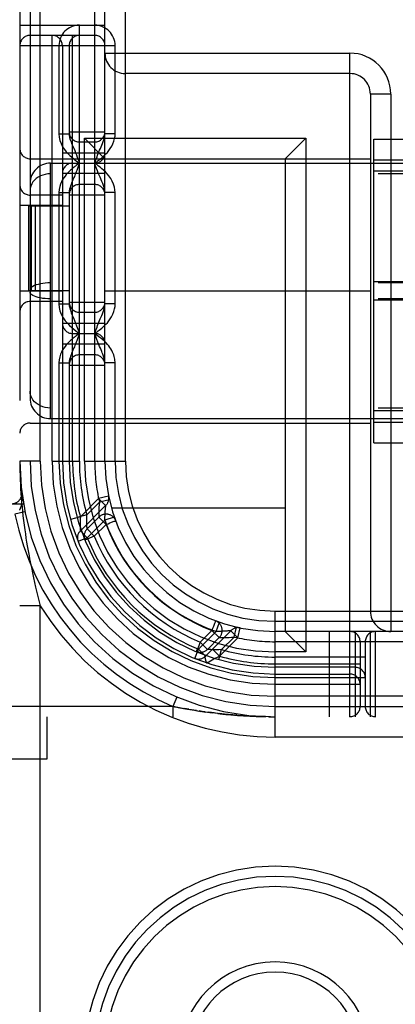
# Model space of a CAD drawing. Header units: inches. Extents: x 0 to 214, y 0 to 139.
# Tile 23 of 147: x 65.37 to 65.922, y 65.655 to 67.1. Entities that reach past the tile are written whole.
import ezdxf

# ---------------------------------------------------------------- set-up
doc = ezdxf.new("R2010")
doc.units = ezdxf.units.IN
doc.header["$LTSCALE"] = 11.786071
doc.header["$MEASUREMENT"] = 0
doc.linetypes.add('HIDDEN', pattern=[0.2, 0.1, -0.1])
doc.layers.add('DEFAULT_2', color=8, linetype='HIDDEN')

msp = doc.modelspace()

# ---------------------------------------------------------------- linework, layer by layer
at = {"layer": 'DEFAULT_2', "color": 8, "linetype": 'HIDDEN'}
for p, q in [((65.3702, 70.0771), (65.3702, 65.0771)), ((65.3852, 70.0771), (65.3852, 65.0771)), ((65.4002, 66.4521), (65.4002, 68.7021)), ((65.4802, 66.4521), (65.4802, 68.7021)), ((65.4952, 66.4521), (65.4952, 68.7021)), ((65.5252, 66.4521), (65.5252, 68.7021)), ((65.3702, 67.0921), (65.4952, 67.0921)), ((65.4577, 66.4521), (65.4577, 67.0921)), ((65.4802, 67.0771), (65.3852, 67.0771)), ((65.4177, 66.4521), (65.4177, 67.0771)), ((65.4477, 66.4521), (65.4477, 67.0771)), ((65.3702, 67.0621), (65.5102, 67.0621)), ((65.4277, 67.0621), (65.4277, 66.9329)), ((65.4327, 67.0621), (65.4327, 66.4521)), ((65.4427, 67.0621), (65.4427, 66.9329)), ((65.4952, 67.0511), (65.8552, 67.0511)), ((65.5102, 66.9329), (65.5102, 67.0621)), ((65.8552, 66.0771), (65.8552, 67.0511)), ((65.8552, 67.0211), (65.5252, 67.0211)), ((65.9152, 66.9911), (65.8852, 66.9911)), ((65.8852, 66.9911), (65.8852, 66.2321)), ((65.9152, 66.9911), (65.9152, 66.2021)), ((65.4427, 66.9358), (65.4952, 66.9358)), ((65.4277, 66.9329), (65.4427, 66.9329)), ((65.4577, 66.9208), (65.4802, 66.9208)), ((65.4652, 66.9261), (65.7902, 66.9261)), ((65.4952, 66.8961), (65.4652, 66.9261)), ((65.4652, 66.4521), (65.4652, 66.9261)), ((65.5102, 66.9329), (65.4952, 66.9329)), ((65.7602, 66.8961), (65.7902, 66.9261)), ((65.7902, 66.9261), (65.7902, 66.1721)), ((65.8902, 66.9248), (65.9477, 66.9248)), ((65.8902, 66.4793), (65.8902, 66.9248)), ((65.4327, 66.9046), (65.4952, 66.9046)), ((65.3852, 66.8961), (65.8852, 66.8961)), ((65.4152, 66.8896), (67.0752, 66.8896)), ((65.4152, 66.5146), (65.4152, 66.8896)), ((65.4577, 66.8896), (65.455, 66.8875)), ((65.4577, 66.8896), (65.4563, 66.8857)), ((65.7602, 66.8961), (65.7602, 66.2021)), ((65.8902, 66.8946), (66.6002, 66.8946)), ((65.455, 66.8875), (65.453, 66.8861)), ((65.4563, 66.8857), (65.4554, 66.883)), ((66.6002, 66.8779), (65.8902, 66.8779)), ((67.0752, 66.8739), (65.4152, 66.8739)), ((65.4952, 66.8746), (65.4327, 66.8746)), ((65.4497, 66.8684), (65.4472, 66.8626)), ((65.4277, 66.8463), (65.4427, 66.8463)), ((65.4277, 66.8463), (65.4277, 66.6829)), ((65.4427, 66.8463), (65.4427, 66.6829)), ((65.4802, 66.8583), (65.4577, 66.8583)), ((65.5102, 66.8463), (65.4952, 66.8463)), ((65.5102, 66.6829), (65.5102, 66.8463)), ((65.4327, 66.8427), (65.3852, 66.8427)), ((65.4427, 66.8433), (65.4952, 66.8433)), ((65.4327, 66.8277), (65.3702, 66.8277)), ((65.3832, 66.8271), (65.4427, 66.8271)), ((65.3832, 66.7021), (65.3832, 66.8271)), ((65.3875, 66.7021), (65.3875, 66.8271)), ((65.3932, 66.7021), (65.3932, 66.8271)), ((65.4427, 66.7021), (65.3832, 66.7021)), ((67.0752, 66.7138), (65.4152, 66.7138)), ((65.4952, 66.7021), (65.8852, 66.7021)), ((66.6002, 66.7155), (65.8902, 66.7155)), ((65.4327, 66.7015), (65.3702, 66.7015)), ((67.0752, 66.6904), (65.4152, 66.6904)), ((66.6002, 66.6887), (65.8902, 66.6887)), ((65.4327, 66.6865), (65.3852, 66.6865)), ((65.4277, 66.6829), (65.4427, 66.6829)), ((65.4427, 66.6858), (65.4952, 66.6858)), ((65.5102, 66.6829), (65.4952, 66.6829)), ((65.4577, 66.6708), (65.4802, 66.6708)), ((65.4327, 66.6546), (65.4952, 66.6546)), ((65.4477, 66.6396), (65.4802, 66.6396)), ((65.455, 66.6375), (65.453, 66.6361)), ((65.4577, 66.6396), (65.455, 66.6375)), ((65.4568, 66.637), (65.4554, 66.633)), ((65.4577, 66.6396), (65.4568, 66.637)), ((65.4327, 66.6246), (65.4952, 66.6246)), ((65.4497, 66.6184), (65.4472, 66.6125)), ((65.4802, 66.6083), (65.4577, 66.6083)), ((65.4277, 66.5963), (65.4427, 66.5963)), ((65.4277, 66.5963), (65.4277, 66.4521)), ((65.4427, 66.5963), (65.4427, 66.4521)), ((65.4427, 66.5933), (65.4952, 66.5933)), ((65.5102, 66.5963), (65.4952, 66.5963)), ((65.5102, 66.4521), (65.5102, 66.5963)), ((67.0752, 66.5302), (65.4152, 66.5302)), ((65.4152, 66.5146), (67.0752, 66.5146)), ((66.6002, 66.5262), (65.8902, 66.5262)), ((65.3852, 66.5081), (65.8852, 66.5081)), ((65.8902, 66.5096), (66.6002, 66.5096)), ((65.8902, 66.4793), (65.9477, 66.4793)), ((65.4002, 66.4521), (65.3702, 66.4521)), ((65.4177, 66.4521), (65.4577, 66.4521)), ((65.4652, 66.4521), (65.5252, 66.4521)), ((65.373, 66.4064), (65.373, 66.4064)), ((65.3734, 66.4025), (65.3735, 66.4012)), ((65.5006, 66.4006), (65.486, 66.3972)), ((64.9977, 66.3896), (65.3755, 66.3896)), ((65.3728, 66.3892), (65.3727, 66.3884)), ((65.3734, 66.3941), (65.3733, 66.393)), ((65.4966, 66.3874), (65.4591, 66.3498)), ((65.486, 66.3972), (65.4592, 66.3704)), ((65.4871, 66.392), (65.4687, 66.3735)), ((65.486, 66.3972), (65.4962, 66.3869)), ((65.5017, 66.3954), (65.4871, 66.392)), ((65.4962, 66.384), (65.4964, 66.385)), ((65.4962, 66.3832), (65.4962, 66.384)), ((65.4964, 66.3858), (65.4966, 66.3866)), ((65.4964, 66.385), (65.4964, 66.3858)), ((65.4966, 66.3866), (65.4966, 66.3873)), ((65.4966, 66.3873), (65.4966, 66.3873)), ((65.3777, 66.3776), (65.363, 66.3746)), ((65.4592, 66.3704), (65.4447, 66.3663)), ((65.4687, 66.3735), (65.4542, 66.3694)), ((65.4591, 66.3695), (65.459, 66.3683)), ((65.4592, 66.3704), (65.4591, 66.3695)), ((65.4864, 66.37), (65.469, 66.3526)), ((65.497, 66.3594), (65.4864, 66.37)), ((65.4953, 66.3711), (65.4954, 66.3721)), ((65.4953, 66.3702), (65.4953, 66.3711)), ((65.4953, 66.3693), (65.4953, 66.3702)), ((65.509, 66.3702), (65.4953, 66.3655)), ((65.4953, 66.3683), (65.4953, 66.3693)), ((65.4954, 66.3739), (65.4955, 66.3749)), ((65.4954, 66.373), (65.4954, 66.3739)), ((65.4954, 66.3721), (65.4954, 66.373)), ((65.4955, 66.3757), (65.4956, 66.3766)), ((65.4955, 66.3749), (65.4955, 66.3757)), ((65.4956, 66.3775), (65.4957, 66.3783)), ((65.4956, 66.3766), (65.4956, 66.3775)), ((65.4957, 66.3783), (65.4958, 66.3791)), ((65.4958, 66.3799), (65.4959, 66.3806)), ((65.4958, 66.3791), (65.4958, 66.3799)), ((65.4959, 66.3806), (65.496, 66.3813)), ((65.496, 66.3813), (65.4961, 66.3823)), ((65.4961, 66.3823), (65.4962, 66.3832)), ((65.7602, 66.3831), (65.5049, 66.3831)), ((65.4589, 66.3644), (65.4588, 66.3636)), ((65.4588, 66.3636), (65.4588, 66.3628)), ((65.4588, 66.3628), (65.4588, 66.362)), ((65.4588, 66.362), (65.4588, 66.3612)), ((65.4588, 66.3612), (65.4588, 66.3604)), ((65.4588, 66.3604), (65.4588, 66.3597)), ((65.4588, 66.3597), (65.4588, 66.359)), ((65.4588, 66.359), (65.4588, 66.3583)), ((65.4588, 66.3583), (65.4588, 66.3576)), ((65.4588, 66.3576), (65.4588, 66.3569)), ((65.4588, 66.3569), (65.4588, 66.3562)), ((65.4588, 66.3562), (65.4588, 66.3555)), ((65.4588, 66.3555), (65.4588, 66.3549)), ((65.4588, 66.3549), (65.4588, 66.3542)), ((65.459, 66.3672), (65.4589, 66.3662)), ((65.4589, 66.3662), (65.4589, 66.3653)), ((65.4589, 66.3653), (65.4589, 66.3644)), ((65.459, 66.3683), (65.459, 66.3672)), ((65.4953, 66.3655), (65.4693, 66.3395)), ((65.497, 66.3594), (65.4796, 66.342)), ((65.4953, 66.3674), (65.4953, 66.3683)), ((65.4953, 66.3664), (65.4953, 66.3674)), ((65.4953, 66.3655), (65.4953, 66.3664)), ((65.5109, 66.365), (65.5108, 66.3653)), ((65.5109, 66.365), (65.511, 66.3646)), ((65.4588, 66.3542), (65.4589, 66.3535)), ((65.4589, 66.3535), (65.4589, 66.3528)), ((65.4589, 66.3528), (65.4589, 66.3521)), ((65.4589, 66.3521), (65.459, 66.3514)), ((65.459, 66.3514), (65.459, 66.3505)), ((65.459, 66.3505), (65.4591, 66.3498)), ((65.4591, 66.3498), (65.4693, 66.3395)), ((65.4796, 66.342), (65.4658, 66.3363)), ((65.4796, 66.342), (65.469, 66.3526)), ((65.4693, 66.3395), (65.4559, 66.334)), ((65.4651, 66.3379), (65.4657, 66.3365)), ((65.4657, 66.3365), (65.4657, 66.3365)), ((65.3888, 66.2881), (65.3904, 66.2808)), ((65.3904, 66.2808), (65.3919, 66.2739)), ((65.3919, 66.2739), (65.3934, 66.2674)), ((65.3934, 66.2674), (65.3949, 66.2613)), ((65.3949, 66.2613), (65.3963, 66.2555)), ((65.3963, 66.2555), (65.3983, 66.2474)), ((65.4002, 66.2399), (65.3702, 66.2399)), ((65.3983, 66.2474), (65.4002, 66.2399)), ((65.4002, 65.0771), (65.4002, 66.2399)), ((65.7452, 66.2321), (66.7452, 66.2321)), ((65.7452, 66.0471), (65.7452, 66.2321)), ((65.6578, 66.2179), (65.6581, 66.2177)), ((65.6584, 66.2176), (65.6581, 66.2177)), ((65.6586, 66.2022), (65.6634, 66.2159)), ((65.7452, 66.2171), (66.7452, 66.2171)), ((65.6326, 66.1762), (65.6586, 66.2022)), ((65.6352, 66.1865), (65.6525, 66.2038)), ((65.6429, 66.1659), (65.6805, 66.2035)), ((65.6525, 66.2038), (65.6631, 66.1932)), ((65.661, 66.2021), (65.66, 66.2021)), ((65.6619, 66.2021), (65.661, 66.2021)), ((65.6629, 66.2022), (65.6619, 66.2021)), ((65.6638, 66.2022), (65.6629, 66.2022)), ((65.6648, 66.2022), (65.6638, 66.2022)), ((65.6657, 66.2022), (65.6648, 66.2022)), ((65.6666, 66.2023), (65.6657, 66.2022)), ((65.6675, 66.2023), (65.6666, 66.2023)), ((65.6684, 66.2024), (65.6675, 66.2023)), ((65.6693, 66.2024), (65.6684, 66.2024)), ((65.6702, 66.2025), (65.6693, 66.2024)), ((65.671, 66.2025), (65.6702, 66.2025)), ((65.6718, 66.2026), (65.671, 66.2025)), ((65.6726, 66.2027), (65.6718, 66.2026)), ((65.6734, 66.2027), (65.6726, 66.2027)), ((65.6741, 66.2028), (65.6734, 66.2027)), ((65.6748, 66.2028), (65.6741, 66.2028)), ((65.6758, 66.2029), (65.6748, 66.2028)), ((65.6766, 66.203), (65.6758, 66.2029)), ((65.6774, 66.2031), (65.6766, 66.203)), ((65.6783, 66.2032), (65.6774, 66.2031)), ((65.6793, 66.2033), (65.6783, 66.2032)), ((65.68, 66.2034), (65.6793, 66.2033)), ((65.6805, 66.2035), (65.68, 66.2034)), ((65.6903, 66.1928), (65.6801, 66.2031)), ((65.6805, 66.2035), (65.6805, 66.2035)), ((65.6851, 66.194), (65.6885, 66.2086)), ((65.6903, 66.1928), (65.6937, 66.2074)), ((66.7452, 66.2021), (65.7452, 66.2021)), ((65.7602, 66.2021), (65.7902, 66.1721)), ((65.8252, 66.0771), (65.8252, 66.2021)), ((65.8627, 66.2021), (65.8627, 66.0771)), ((65.8852, 66.0771), (65.8852, 66.2021)), ((65.8927, 66.0771), (65.8927, 66.2021)), ((65.6458, 66.1759), (65.6352, 66.1865)), ((65.6458, 66.1759), (65.6631, 66.1932)), ((65.6635, 66.166), (65.6903, 66.1928)), ((65.6667, 66.1755), (65.6851, 66.194)), ((66.7452, 66.1871), (65.7452, 66.1871)), ((65.8702, 66.1871), (65.8702, 66.0921)), ((65.8777, 66.1871), (65.8777, 66.0921)), ((65.6272, 66.1627), (65.6326, 66.1762)), ((65.6296, 66.1725), (65.631, 66.172)), ((65.6326, 66.1762), (65.6429, 66.1659)), ((65.6635, 66.166), (65.6533, 66.1763)), ((65.6626, 66.1611), (65.6667, 66.1755)), ((65.7902, 66.1721), (65.7452, 66.1721)), ((65.643, 66.1601), (65.6432, 66.1597)), ((65.6432, 66.1597), (65.6433, 66.1593)), ((65.6433, 66.1593), (65.6434, 66.1589)), ((65.6434, 66.1589), (65.6436, 66.1585)), ((65.6436, 66.1585), (65.6437, 66.1582)), ((65.6437, 66.1582), (65.6438, 66.1578)), ((65.6438, 66.1578), (65.644, 66.1575)), ((65.644, 66.1575), (65.6441, 66.1573)), ((65.6441, 66.1573), (65.6441, 66.1571)), ((65.6446, 66.1562), (65.6447, 66.1563)), ((65.6447, 66.1563), (65.6448, 66.1563)), ((65.6448, 66.1563), (65.6451, 66.1565)), ((65.6451, 66.1565), (65.6477, 66.1578)), ((65.6477, 66.1578), (65.6502, 66.1592)), ((65.6502, 66.1592), (65.6527, 66.1605)), ((65.6527, 66.1605), (65.6553, 66.1618)), ((65.6553, 66.1618), (65.6581, 66.1633)), ((65.6581, 66.1633), (65.6607, 66.1646)), ((65.6607, 66.1646), (65.6635, 66.166)), ((65.8777, 66.1646), (65.7452, 66.1646)), ((65.7452, 66.1546), (65.8702, 66.1546)), ((65.8627, 66.1496), (65.7452, 66.1496)), ((65.7452, 66.1396), (65.8552, 66.1396)), ((65.7452, 66.1346), (65.8777, 66.1346)), ((65.7452, 66.1246), (65.8702, 66.1246)), ((65.601, 66.1059), (65.5952, 66.0921)), ((66.7452, 66.1071), (65.7452, 66.1071)), ((65.5952, 66.0921), (64.9827, 66.0921)), ((65.5978, 66.0916), (65.5952, 66.0921)), ((65.5952, 66.0921), (65.5976, 66.0916)), ((65.5952, 66.0921), (65.5952, 66.0771)), ((65.6025, 66.0906), (65.5976, 66.0916)), ((65.5978, 66.0916), (65.6032, 66.0906)), ((65.6074, 66.0897), (65.6024, 66.0906)), ((65.603, 66.0906), (65.609, 66.0895)), ((65.6051, 66.0901), (65.6105, 66.0891)), ((65.6084, 66.0896), (65.6142, 66.0886)), ((65.6153, 66.0882), (65.61, 66.0892)), ((65.6187, 66.0879), (65.6121, 66.089)), ((65.6134, 66.0886), (65.6192, 66.0875)), ((65.6172, 66.0881), (65.6236, 66.0871)), ((65.6223, 66.087), (65.6181, 66.0877)), ((65.6254, 66.0865), (65.6209, 66.0873)), ((65.6298, 66.0861), (65.6223, 66.0873)), ((65.6299, 66.0858), (65.6238, 66.0868)), ((65.627, 66.0865), (65.6343, 66.0854)), ((65.6286, 66.086), (65.633, 66.0853)), ((65.6319, 66.0855), (65.6362, 66.0849)), ((65.6381, 66.0849), (65.6339, 66.0855)), ((65.6353, 66.085), (65.6394, 66.0844)), ((65.6426, 66.0843), (65.6381, 66.0849)), ((65.6387, 66.0845), (65.6428, 66.0839)), ((65.6422, 66.0843), (65.6473, 66.0836)), ((65.6422, 66.084), (65.6462, 66.0835)), ((65.6458, 66.0835), (65.6497, 66.083)), ((65.6464, 66.0837), (65.6508, 66.0832)), ((65.6555, 66.0826), (65.6473, 66.0836)), ((65.6495, 66.083), (65.6533, 66.0826)), ((65.6604, 66.082), (65.6523, 66.083)), ((65.6571, 66.0821), (65.6532, 66.0826)), ((65.661, 66.0817), (65.6568, 66.0822)), ((65.6656, 66.0814), (65.6576, 66.0823)), ((65.6643, 66.0813), (65.6605, 66.0817)), ((65.661, 66.0817), (65.6681, 66.0809)), ((65.6711, 66.0809), (65.6632, 66.0817)), ((65.665, 66.0813), (65.672, 66.0806)), ((65.669, 66.0808), (65.6759, 66.0802)), ((65.6769, 66.0803), (65.6693, 66.081)), ((65.6731, 66.0804), (65.6799, 66.0798)), ((65.683, 66.0797), (65.6758, 66.0804)), ((65.7452, 66.0921), (66.7452, 66.0921)), ((67.4927, 66.0771), (64.9977, 66.0771)), ((65.4102, 66.0151), (65.4102, 66.0771)), ((65.6773, 66.0801), (65.684, 66.0795)), ((65.6815, 66.0797), (65.6881, 66.0792)), ((65.6894, 66.0792), (65.6824, 66.0798)), ((65.6858, 66.0794), (65.6923, 66.0789)), ((65.6894, 66.0792), (65.6964, 66.0787)), ((65.6902, 66.079), (65.6965, 66.0786)), ((65.6946, 66.0787), (65.7007, 66.0784)), ((65.7035, 66.0783), (65.6963, 66.0787)), ((65.699, 66.0785), (65.705, 66.0781)), ((65.7104, 66.0779), (65.7032, 66.0783)), ((65.7035, 66.0782), (65.7094, 66.0779)), ((65.7081, 66.078), (65.7138, 66.0777)), ((65.7174, 66.0776), (65.71, 66.0779)), ((65.7126, 66.0778), (65.7182, 66.0775)), ((65.7244, 66.0774), (65.7169, 66.0776)), ((65.7172, 66.0776), (65.7226, 66.0774)), ((65.7218, 66.0774), (65.7271, 66.0773)), ((65.7313, 66.0772), (65.7239, 66.0774)), ((65.7265, 66.0773), (65.7316, 66.0772)), ((65.7383, 66.0771), (65.7309, 66.0772)), ((65.7358, 66.0771), (65.7452, 66.0771)), ((66.7452, 66.0471), (65.7452, 66.0471)), ((64.9302, 66.0151), (65.4102, 66.0151))]:
    msp.add_line(p, q, dxfattribs=at)
for points in [[(65.4277, 66.9329), (65.4281, 66.9279), (65.4291, 66.9231), (65.4308, 66.9183), (65.4331, 66.9138), (65.4356, 66.9098), (65.4384, 66.9063), (65.4411, 66.9033), (65.4438, 66.9007), (65.4464, 66.8984), (65.4489, 66.8963), (65.4512, 66.8944), (65.4535, 66.8927), (65.4557, 66.8911), (65.4577, 66.8896)], [(65.4427, 66.9329), (65.4429, 66.9301), (65.4434, 66.9271), (65.4443, 66.924), (65.4454, 66.9209), (65.4467, 66.9177), (65.4494, 66.9114)], [(65.4802, 66.8896), (65.4819, 66.8908), (65.4836, 66.892), (65.4852, 66.8933), (65.4869, 66.8946), (65.4887, 66.896), (65.4906, 66.8976), (65.4926, 66.8992), (65.4946, 66.9011), (65.4967, 66.9031), (65.4988, 66.9054), (65.501, 66.9081), (65.5031, 66.911), (65.5052, 66.9144), (65.507, 66.9181), (65.5085, 66.9219), (65.5095, 66.9257), (65.5101, 66.9294), (65.5102, 66.9329)], [(65.4885, 66.9112), (65.4906, 66.9162), (65.4917, 66.9187), (65.4927, 66.9213), (65.4936, 66.9239), (65.4944, 66.9264), (65.4949, 66.9288), (65.4951, 66.9309), (65.4952, 66.9329)], [(65.4494, 66.9114), (65.4508, 66.9082), (65.4521, 66.905), (65.4533, 66.9018), (65.4545, 66.8986)], [(65.4802, 66.8896), (65.4819, 66.8943), (65.4827, 66.8966), (65.4836, 66.8989), (65.4845, 66.9013), (65.4854, 66.9038), (65.4864, 66.9062), (65.4874, 66.9087), (65.4885, 66.9112)], [(65.4545, 66.8986), (65.4567, 66.8925), (65.4577, 66.8896)], [(65.5102, 66.8463), (65.51, 66.8504), (65.5092, 66.8546), (65.5079, 66.859), (65.506, 66.8633), (65.5037, 66.8673), (65.5011, 66.8709), (65.4985, 66.8741), (65.4959, 66.8769), (65.4933, 66.8793), (65.4908, 66.8814), (65.4883, 66.8835), (65.4858, 66.8854), (65.4831, 66.8875), (65.4802, 66.8896)], [(65.4907, 66.8628), (65.488, 66.869), (65.4868, 66.872), (65.4855, 66.8751), (65.4843, 66.8784), (65.483, 66.8818), (65.4816, 66.8856), (65.4802, 66.8896)], [(65.453, 66.8861), (65.452, 66.8853), (65.4509, 66.8845), (65.4498, 66.8836), (65.4486, 66.8826), (65.4474, 66.8816), (65.446, 66.8805), (65.4446, 66.8793), (65.4432, 66.8779), (65.4416, 66.8764), (65.44, 66.8747), (65.4383, 66.8728), (65.4366, 66.8706), (65.4348, 66.8682), (65.4331, 66.8655), (65.4315, 66.8624), (65.43, 66.859), (65.4289, 66.8552), (65.4281, 66.8509), (65.4277, 66.8463)], [(65.4554, 66.883), (65.4543, 66.8801), (65.4538, 66.8786), (65.4532, 66.877), (65.4525, 66.8754), (65.4519, 66.8737), (65.4512, 66.872), (65.4504, 66.8702), (65.4497, 66.8684)], [(65.4152, 66.8739), (65.4114, 66.8737), (65.4076, 66.8731), (65.404, 66.8722), (65.4005, 66.8708), (65.3972, 66.8691), (65.3943, 66.867), (65.3916, 66.8647), (65.3894, 66.862), (65.3876, 66.8591), (65.3863, 66.856), (65.3855, 66.8528), (65.3852, 66.8495)], [(65.4472, 66.8626), (65.4463, 66.8605), (65.4454, 66.8584), (65.4446, 66.8561), (65.4439, 66.8539), (65.4433, 66.8515), (65.4429, 66.8489), (65.4427, 66.8463)], [(65.4952, 66.8463), (65.4951, 66.8486), (65.4947, 66.8511), (65.4941, 66.8539), (65.4931, 66.8567), (65.492, 66.8598), (65.4907, 66.8628)], [(65.4152, 66.7138), (65.4114, 66.7137), (65.4076, 66.7134), (65.404, 66.713), (65.4005, 66.7125), (65.3972, 66.7117), (65.3943, 66.7109), (65.3916, 66.7099), (65.3894, 66.7088), (65.3876, 66.7076), (65.3863, 66.7064), (65.3855, 66.7051), (65.3852, 66.7038)], [(65.4152, 66.6904), (65.4114, 66.6905), (65.4076, 66.6907), (65.404, 66.6911), (65.4005, 66.6917), (65.3972, 66.6924), (65.3943, 66.6933), (65.3916, 66.6943), (65.3894, 66.6954), (65.3876, 66.6965), (65.3863, 66.6978), (65.3855, 66.6991), (65.3852, 66.7004)], [(65.4277, 66.6829), (65.4281, 66.6778), (65.4292, 66.6728), (65.4311, 66.6677), (65.4337, 66.6628), (65.4367, 66.6584), (65.44, 66.6545), (65.4432, 66.6512), (65.4465, 66.6483), (65.4495, 66.6458), (65.4524, 66.6436), (65.4551, 66.6415), (65.4577, 66.6396)], [(65.4427, 66.6829), (65.4429, 66.68), (65.4435, 66.677), (65.4444, 66.6736), (65.4457, 66.6701), (65.4472, 66.6665), (65.4489, 66.6627), (65.4505, 66.6588), (65.4521, 66.6549), (65.4536, 66.651)], [(65.4802, 66.6396), (65.4819, 66.6408), (65.4836, 66.642), (65.4852, 66.6433), (65.4869, 66.6446), (65.4887, 66.646), (65.4906, 66.6475), (65.4925, 66.6492), (65.4946, 66.6511), (65.4966, 66.6531), (65.4988, 66.6554), (65.5009, 66.658), (65.5031, 66.6609), (65.5051, 66.6642), (65.507, 66.6679), (65.5084, 66.6717), (65.5095, 66.6756), (65.5101, 66.6793), (65.5102, 66.6829)], [(65.4884, 66.6611), (65.4906, 66.6661), (65.4916, 66.6686), (65.4927, 66.6712), (65.4936, 66.6738), (65.4943, 66.6763), (65.4948, 66.6787), (65.4951, 66.6809), (65.4952, 66.6829)], [(65.4802, 66.6396), (65.4819, 66.6443), (65.4827, 66.6466), (65.4836, 66.6489), (65.4845, 66.6513), (65.4854, 66.6537), (65.4864, 66.6562), (65.4874, 66.6587), (65.4884, 66.6611)], [(65.4536, 66.651), (65.4564, 66.6433), (65.4577, 66.6396)], [(65.453, 66.6361), (65.452, 66.6353), (65.4509, 66.6345), (65.4498, 66.6336), (65.4486, 66.6326), (65.4474, 66.6316), (65.446, 66.6305), (65.4446, 66.6292), (65.4432, 66.6279), (65.4416, 66.6264), (65.44, 66.6247), (65.4383, 66.6228), (65.4366, 66.6206), (65.4348, 66.6182), (65.4331, 66.6155), (65.4315, 66.6124), (65.43, 66.609), (65.4289, 66.6051), (65.4281, 66.6009), (65.4277, 66.5963)], [(65.4554, 66.633), (65.4543, 66.6301), (65.4538, 66.6286), (65.4532, 66.627), (65.4525, 66.6254), (65.4519, 66.6237), (65.4512, 66.622), (65.4504, 66.6202), (65.4497, 66.6184)], [(65.5102, 66.5963), (65.5102, 66.5981), (65.51, 66.6), (65.5098, 66.6019), (65.5094, 66.6039), (65.5089, 66.606), (65.5082, 66.6081), (65.5074, 66.6102), (65.5064, 66.6124), (65.5053, 66.6146), (65.504, 66.6169), (65.5025, 66.6191), (65.5008, 66.6214), (65.4989, 66.6236), (65.4968, 66.6259), (65.4945, 66.6281), (65.4921, 66.6304), (65.4894, 66.6326), (65.4865, 66.6349), (65.4835, 66.6372), (65.4802, 66.6396)], [(65.4905, 66.6132), (65.4885, 66.6178), (65.4874, 66.6205), (65.4861, 66.6236), (65.4848, 66.627), (65.4834, 66.6308), (65.4818, 66.635), (65.4802, 66.6396)], [(65.4472, 66.6125), (65.4463, 66.6105), (65.4454, 66.6083), (65.4446, 66.6061), (65.4439, 66.6038), (65.4433, 66.6014), (65.4429, 66.5989), (65.4427, 66.5963)], [(65.4952, 66.5963), (65.4952, 66.5973), (65.4951, 66.5984), (65.495, 66.5995), (65.4948, 66.6007), (65.4945, 66.602), (65.4942, 66.6033), (65.4938, 66.6047), (65.4933, 66.6062), (65.4928, 66.6077), (65.4921, 66.6094), (65.4913, 66.6112), (65.4905, 66.6132)], [(65.4152, 66.5302), (65.4114, 66.5304), (65.4076, 66.531), (65.404, 66.532), (65.4005, 66.5334), (65.3972, 66.5351), (65.3943, 66.5371), (65.3916, 66.5395), (65.3894, 66.5422), (65.3876, 66.5451), (65.3863, 66.5481), (65.3855, 66.5514), (65.3852, 66.5547)], [(65.3702, 66.4521), (65.3703, 66.445), (65.3704, 66.4381), (65.3705, 66.4313), (65.3708, 66.4246), (65.3711, 66.4181), (65.3714, 66.4115), (65.3718, 66.405), (65.3723, 66.3984), (65.3728, 66.3919), (65.3734, 66.3853), (65.3741, 66.3785), (65.3748, 66.3717)], [(65.3699, 66.3804), (65.3701, 66.3807), (65.3704, 66.3812), (65.3706, 66.3816), (65.3708, 66.382), (65.371, 66.3825), (65.3712, 66.3831), (65.3714, 66.3836), (65.3716, 66.3842), (65.3718, 66.3848), (65.372, 66.3854), (65.3722, 66.3861), (65.3724, 66.3868), (65.3725, 66.3876), (65.3727, 66.3884), (65.3728, 66.3892), (65.373, 66.3901), (65.3731, 66.391), (65.3732, 66.392), (65.3733, 66.393), (65.3734, 66.3941), (65.3735, 66.3952), (65.3735, 66.3963), (65.3735, 66.3975), (65.3735, 66.3987), (65.3735, 66.3999), (65.3735, 66.4012), (65.3734, 66.4025), (65.3733, 66.4038), (65.3732, 66.4051), (65.373, 66.4064)], [(65.3735, 66.3975), (65.3735, 66.3963), (65.3735, 66.3952)], [(65.4871, 66.392), (65.4867, 66.3881), (65.4865, 66.3845), (65.4863, 66.3812), (65.4862, 66.3783), (65.4862, 66.3758), (65.4862, 66.3737), (65.4863, 66.3721), (65.4863, 66.3709), (65.4863, 66.3702), (65.4864, 66.37)], [(65.3748, 66.3717), (65.3756, 66.3649), (65.3765, 66.3582), (65.3774, 66.3516), (65.3783, 66.3453), (65.3792, 66.3393), (65.3801, 66.3335), (65.381, 66.3281), (65.3819, 66.3229), (65.3828, 66.318), (65.3837, 66.3132), (65.3846, 66.3086), (65.3854, 66.3042), (65.3863, 66.3), (65.3871, 66.2959), (65.3888, 66.2881)], [(65.469, 66.3526), (65.469, 66.3528), (65.4689, 66.3535), (65.4689, 66.3545), (65.4687, 66.3559), (65.4686, 66.3578), (65.4685, 66.3602), (65.4685, 66.363), (65.4684, 66.3661), (65.4685, 66.3697), (65.4687, 66.3735)], [(65.497, 66.3594), (65.4998, 66.3604), (65.5026, 66.3615), (65.5051, 66.3624), (65.5089, 66.3639)], [(65.5089, 66.3639), (65.5101, 66.3643), (65.5108, 66.3646), (65.511, 66.3646)], [(65.4657, 66.3365), (65.4657, 66.3366), (65.4656, 66.3366), (65.4656, 66.3368), (65.4655, 66.337), (65.4654, 66.3373), (65.4653, 66.3375), (65.4652, 66.3377), (65.4652, 66.338), (65.4651, 66.3382), (65.465, 66.3385), (65.465, 66.3388), (65.4649, 66.339), (65.4649, 66.3393), (65.4648, 66.3396), (65.4648, 66.3399), (65.4647, 66.3402), (65.4647, 66.3403)], [(65.6578, 66.2179), (65.6577, 66.2176), (65.6574, 66.2169), (65.657, 66.2158), (65.6564, 66.2141), (65.6546, 66.2094)], [(65.6546, 66.2094), (65.6535, 66.2067), (65.6525, 66.2038)], [(65.66, 66.2021), (65.6591, 66.2021), (65.6586, 66.2022)], [(65.6352, 66.1865), (65.6341, 66.1838), (65.633, 66.1812), (65.632, 66.1788), (65.6311, 66.1767), (65.6304, 66.175), (65.6299, 66.1737), (65.6295, 66.1729), (65.6294, 66.1726)], [(65.6631, 66.1932), (65.6634, 66.1932), (65.6641, 66.1932), (65.6652, 66.1931), (65.6669, 66.1931), (65.669, 66.1931), (65.6715, 66.1931), (65.6744, 66.1932), (65.6776, 66.1933), (65.6812, 66.1936), (65.6851, 66.194)], [(65.6334, 66.1716), (65.6333, 66.1716), (65.6329, 66.1716), (65.6326, 66.1717), (65.6322, 66.1718), (65.6319, 66.1718), (65.6316, 66.1719), (65.6313, 66.172), (65.631, 66.1721), (65.6307, 66.1722), (65.6304, 66.1722), (65.6302, 66.1723), (65.63, 66.1724), (65.6298, 66.1725), (65.6297, 66.1725)], [(65.6297, 66.1725), (65.6297, 66.1725), (65.6297, 66.1725)], [(65.6476, 66.1757), (65.646, 66.1758), (65.6458, 66.1759)], [(65.6667, 66.1755), (65.6628, 66.1753), (65.6593, 66.1753), (65.6561, 66.1753), (65.6533, 66.1754), (65.651, 66.1755), (65.6491, 66.1756), (65.6476, 66.1757)], [(65.6429, 66.1659), (65.6428, 66.1658), (65.6427, 66.1657), (65.6427, 66.1656), (65.6426, 66.1656), (65.6426, 66.1655), (65.6425, 66.1654), (65.6424, 66.1653), (65.6424, 66.1651), (65.6424, 66.165), (65.6423, 66.1649), (65.6423, 66.1648), (65.6423, 66.1647), (65.6422, 66.1646), (65.6422, 66.1644), (65.6422, 66.1643), (65.6422, 66.1642), (65.6422, 66.164), (65.6422, 66.1639), (65.6422, 66.1637), (65.6422, 66.1636), (65.6422, 66.1634), (65.6422, 66.1633), (65.6423, 66.1631), (65.6423, 66.163), (65.6423, 66.1628), (65.6423, 66.1626), (65.6424, 66.1625), (65.6424, 66.1623), (65.6424, 66.1621), (65.6425, 66.1619), (65.6425, 66.1618), (65.6426, 66.1616), (65.6426, 66.1614), (65.6427, 66.1612), (65.6427, 66.161), (65.6428, 66.1608), (65.6428, 66.1606), (65.6429, 66.1604), (65.643, 66.1603), (65.643, 66.1601)], [(65.6441, 66.1571), (65.6442, 66.157), (65.6442, 66.1569), (65.6443, 66.1568), (65.6443, 66.1567), (65.6443, 66.1566), (65.6444, 66.1566), (65.6444, 66.1565), (65.6444, 66.1564), (65.6445, 66.1564), (65.6445, 66.1563), (65.6445, 66.1563), (65.6446, 66.1563), (65.6446, 66.1562), (65.6446, 66.1562)]]:
    msp.add_lwpolyline(points, dxfattribs=at)
for centre, radius, start, end in [((65.4577, 67.0621), 0.03, 90, 180), ((65.4802, 67.0621), 0.03, 0, 90), ((65.3852, 67.0621), 0.015, 90, 180), ((65.4177, 67.0621), 0.015, 0, 90), ((65.4577, 67.0621), 0.015, 90, 180), ((65.4802, 67.0621), 0.015, 0, 90), ((65.5252, 67.0511), 0.03, 180, 270), ((65.8552, 66.9911), 0.06, 0, 90), ((65.8552, 66.9911), 0.03, 0, 90), ((65.4577, 66.9358), 0.015, 180, 270), ((65.4802, 66.9358), 0.015, 270, 360), ((65.3852, 66.9111), 0.015, 180, 270), ((65.4802, 66.9046), 0.015, 270, 360), ((65.4152, 66.8596), 0.03, 90, 180), ((65.4477, 66.8746), 0.015, 90, 180), ((65.3852, 66.8577), 0.015, 180, 270), ((65.4577, 66.8433), 0.015, 90, 180), ((65.4802, 66.8433), 0.015, 0, 90), ((65.3852, 66.6715), 0.015, 90, 180), ((65.4577, 66.6858), 0.015, 180, 270), ((65.4802, 66.6858), 0.015, 270, 360), ((65.4477, 66.6546), 0.015, 180, 270), ((65.4802, 66.6246), 0.015, 0, 90), ((65.4577, 66.5933), 0.015, 90, 180), ((65.4802, 66.5933), 0.015, 0, 90), ((65.4152, 66.5446), 0.03, 180, 270), ((65.3852, 66.4931), 0.015, 90, 180), ((65.7452, 66.4521), 0.375, 180, 270), ((65.7452, 66.4521), 0.36, 180, 270), ((65.7452, 66.4521), 0.345, 180, 270), ((65.7452, 66.4521), 0.3275, 180, 270), ((65.7452, 66.4521), 0.3175, 180, 270), ((65.7452, 66.4521), 0.3125, 180, 270), ((65.7452, 66.4521), 0.3025, 180, 270), ((65.7452, 66.4521), 0.2975, 180, 195.9407), ((65.7452, 66.4521), 0.2875, 180, 195.8579), ((65.7452, 66.4521), 0.28, 180, 270), ((65.7452, 66.4521), 0.265, 180, 193.1116), ((65.7452, 66.4521), 0.25, 180, 270), ((65.7452, 66.4521), 0.235, 180, 270), ((65.7452, 66.4521), 0.22, 180, 270), ((65.3581, 66.4046), 0.015, 270, 6.9957), ((65.4864, 66.3976), 0.0145, 315, 11.8855), ((65.7452, 66.4521), 0.39, 191.462, 247.3801), ((65.497, 66.3594), 0.015, 20.4747, 135), ((65.7452, 66.4521), 0.2645, 199.1082, 250.8918), ((65.7452, 66.4521), 0.265, 200.4747, 249.5267), ((65.4693, 66.3395), 0.0145, 135, 202.1958), ((65.4796, 66.342), 0.015, 135, 202.5046), ((65.7452, 66.4521), 0.2875, 202.5046, 247.4961), ((65.7452, 66.4521), 0.298, 202.1958, 247.8042), ((65.7452, 66.4521), 0.405, 211.5863, 270), ((65.9152, 66.2321), 0.03, 180, 270), ((65.6525, 66.2038), 0.015, 315, 69.5253), ((65.6907, 66.1933), 0.0145, 78.1145, 135), ((65.8552, 66.1871), 0.015, 0, 90), ((65.8927, 66.1871), 0.015, 90, 180), ((65.7452, 66.4521), 0.265, 256.8907, 270), ((65.6352, 66.1865), 0.015, 247.4954, 315), ((65.7452, 66.4521), 0.2875, 254.141, 270), ((65.6326, 66.1762), 0.0145, 247.8042, 315), ((65.7452, 66.4521), 0.2975, 254.0593, 270), ((65.8552, 66.1246), 0.015, 0, 90), ((65.8627, 66.1346), 0.015, 0, 90), ((65.8552, 66.0921), 0.015, 270, 360), ((65.8927, 66.0921), 0.015, 180, 270), ((65.7452, 65.5771), 0.2806, 0, 180), ((65.7452, 65.5771), 0.2656, 0, 180), ((65.7452, 65.5771), 0.2506, 0, 180), ((65.7452, 65.5771), 0.14, 0, 180), ((65.7452, 65.5771), 0.125, 0, 180)]:
    msp.add_arc(centre, radius, start, end, dxfattribs=at)

doc.saveas('drawing.dxf')
